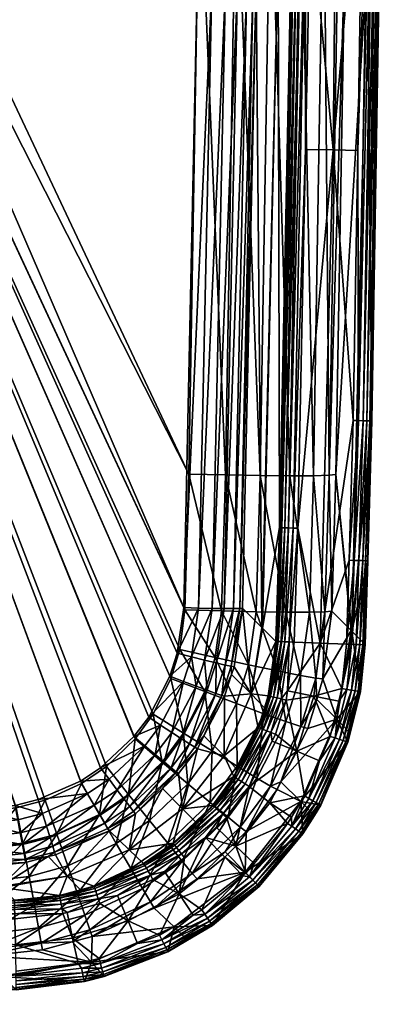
# Model space of a CAD drawing. Extents: x -0.111 to 0.111, y -0.13 to 0.
# Tile 246 of 256: x 0.099 to 0.111, y -0.094 to -0.061. Entities that reach past the tile are written whole.
import ezdxf

# ---------------------------------------------------------------- set-up
doc = ezdxf.new("R2010")
doc.units = 0
doc.layers.add('mesh', color=7, linetype='CONTINUOUS')

msp = doc.modelspace()

# ---------------------------------------------------------------- meshes
at = {"layer": 'mesh'}
mesh = msp.add_polyface(dxfattribs=at)
corners = [(0.104961, -0.059935, -0.313088), (0.081179, -0.02038, -0.314169), (0.104974, -0.039093, -0.313549), (0.079925, -0.021638, -0.314156), (0.079197, -0.022155, -0.314153), (0.104513, -0.080778, -0.312584), (0.077597, -0.022927, -0.314152), (0.079884, -0.021655, -0.317157), (0.105036, -0.055483, -0.316191), (0.104955, -0.034666, -0.316642), (0.079168, -0.022161, -0.317153), (0.077573, -0.022925, -0.317153), (0.104683, -0.076297, -0.315697), (0.108182, -0.039741, -0.281348), (0.108159, -0.039741, -0.281523), (0.108081, -0.035485, -0.281523), (0.108185, -0.044442, -0.281523), (0.108207, -0.044442, -0.281348), (0.108242, -0.03974, -0.281182), (0.108268, -0.044442, -0.281182), (0.108338, -0.03974, -0.281033), (0.108364, -0.044442, -0.281033), (0.108464, -0.039739, -0.280909), (0.108083, -0.018864, -0.280909), (0.107957, -0.018868, -0.281033), (0.107862, -0.018871, -0.281182), (0.107801, -0.018872, -0.281348), (0.106875, -0.0355, -0.311744), (0.107667, -0.03549, -0.296856), (0.106947, -0.039034, -0.311673), (0.106524, -0.018157, -0.312092), (0.108142, -0.057228, -0.281523), (0.107674, -0.058904, -0.296856), (0.106854, -0.039045, -0.312162), (0.106432, -0.018169, -0.312581), (0.106644, -0.039057, -0.312614), (0.106222, -0.018184, -0.313032), (0.106329, -0.039068, -0.312999), (0.105907, -0.018201, -0.313417), (0.105928, -0.039078, -0.313295), (0.105506, -0.018219, -0.313713), (0.105467, -0.039087, -0.313482), (0.105045, -0.018237, -0.3139), (0.105915, -0.05994, -0.312833), (0.106316, -0.059937, -0.312537), (0.106631, -0.059932, -0.312152), (0.106842, -0.059924, -0.3117), (0.106934, -0.058895, -0.311234), (0.107341, -0.034619, -0.316005), (0.108424, -0.055474, -0.314813), (0.108342, -0.034589, -0.315266), (0.106188, -0.034645, -0.316473), (0.107422, -0.055484, -0.315553), (0.106269, -0.055487, -0.316022), (0.106825, -0.013751, -0.316414), (0.105673, -0.013801, -0.316882), (0.10444, -0.013847, -0.31705)]
mesh.append_faces([[corners[k] for k in face] for face in [(0, 1, 2, 2), (0, 3, 1, 1), (0, 4, 3, 3), (5, 6, 4, 4), (7, 8, 9, 9), (10, 8, 7, 7), (11, 12, 10, 10), (13, 14, 15, 15), (13, 16, 14, 14), (13, 17, 16, 16), (18, 17, 13, 13), (18, 19, 17, 17), (20, 19, 18, 18), (20, 21, 19, 19), (22, 21, 20, 20), (20, 23, 22, 22), (18, 24, 20, 20), (13, 25, 18, 18), (15, 26, 13, 13), (27, 28, 29, 29), (30, 28, 27, 27), (31, 28, 16, 16), (31, 32, 28, 28), (14, 28, 15, 15), (14, 16, 28, 28), (27, 29, 33, 33), (33, 34, 27, 27), (35, 36, 33, 33), (37, 38, 35, 35), (39, 40, 37, 37), (41, 42, 39, 39), (0, 2, 41, 41), (39, 43, 41, 41), (37, 44, 39, 39), (35, 45, 37, 37), (33, 46, 35, 35), (29, 47, 33, 33), (48, 49, 50, 50), (51, 52, 48, 48), (9, 53, 51, 51), (54, 48, 50, 50), (55, 51, 48, 48), (56, 9, 51, 51)]])
mesh = msp.add_polyface(dxfattribs=at)
corners = [(0.077597, -0.022927, -0.314152), (0.104046, -0.083081, -0.31253), (0.103334, -0.084449, -0.312503), (0.102841, -0.085099, -0.312492), (0.104513, -0.080778, -0.312584), (0.079197, -0.022155, -0.314153), (0.104961, -0.059935, -0.313088), (0.104294, -0.082309, -0.312547), (0.098851, -0.087414, -0.312476), (0.097701, -0.087537, -0.312485), (0.09963, -0.087219, -0.312472), (0.101041, -0.086598, -0.312473), (0.101716, -0.086152, -0.312477), (0.056703, -0.088291, -0.312817), (0.074975, -0.023373, -0.314165), (0.097733, -0.087616, -0.315484), (0.068599, -0.023356, -0.317217), (0.056738, -0.08837, -0.315816), (0.098884, -0.087493, -0.315475), (0.07673, -0.023165, -0.317155), (0.09986, -0.087233, -0.315471), (0.077573, -0.022925, -0.317153), (0.101075, -0.086676, -0.315472), (0.10408, -0.083158, -0.315529), (0.104377, -0.082186, -0.315551), (0.103481, -0.084354, -0.315505), (0.102876, -0.085177, -0.315491), (0.101914, -0.086104, -0.315477), (0.079168, -0.022161, -0.317153), (0.104683, -0.076297, -0.315697), (0.105036, -0.055483, -0.316191), (0.104548, -0.080855, -0.315583), (0.099154, -0.089025, -0.311539), (0.099098, -0.088721, -0.311919), (0.100025, -0.088484, -0.311919), (0.097726, -0.088874, -0.311924), (0.09772, -0.08848, -0.31222), (0.099909, -0.08811, -0.312211), (0.099026, -0.088335, -0.312213), (0.097711, -0.088025, -0.312411), (0.099774, -0.08768, -0.312399), (0.098942, -0.087891, -0.312402), (0.101283, -0.087014, -0.3124), (0.056709, -0.088779, -0.312743), (0.09776, -0.088835, -0.315299), (0.099111, -0.088684, -0.31529), (0.100255, -0.088373, -0.315287)]
mesh.append_faces([[corners[k] for k in face] for face in [(0, 1, 2, 2), (3, 0, 2, 2), (4, 5, 6, 6), (7, 0, 4, 4), (7, 1, 0, 0), (0, 8, 9, 9), (0, 10, 8, 8), (0, 11, 10, 10), (0, 12, 11, 11), (3, 12, 0, 0), (13, 14, 9, 9), (15, 16, 17, 17), (18, 19, 15, 15), (20, 21, 18, 18), (20, 22, 21, 21), (21, 23, 24, 24), (21, 25, 23, 23), (21, 26, 25, 25), (21, 27, 26, 26), (22, 27, 21, 21), (28, 29, 30, 30), (21, 31, 29, 29), (24, 31, 21, 21), (32, 33, 34, 34), (35, 36, 33, 33), (33, 37, 34, 34), (33, 38, 37, 37), (36, 38, 33, 33), (36, 39, 38, 38), (38, 40, 37, 37), (38, 41, 40, 40), (39, 41, 38, 38), (39, 9, 41, 41), (8, 41, 9, 9), (8, 40, 41, 41), (10, 40, 8, 8), (10, 42, 40, 40), (39, 13, 9, 9), (36, 43, 39, 39), (18, 44, 45, 45), (18, 15, 44, 44), (20, 45, 46, 46), (20, 18, 45, 45), (22, 20, 46, 46)]])
mesh = msp.add_polyface(dxfattribs=at)
corners = [(0.107742, -0.078096, -0.281348), (0.10772, -0.078095, -0.281523), (0.108108, -0.058909, -0.281523), (0.108597, -0.057232, -0.280816), (0.108764, -0.057234, -0.280758), (0.108599, -0.065409, -0.280758), (0.108165, -0.057228, -0.281348), (0.108142, -0.057228, -0.281523), (0.108225, -0.057229, -0.281182), (0.108321, -0.05723, -0.281033), (0.107803, -0.078098, -0.281182), (0.108447, -0.057231, -0.280909), (0.107899, -0.078101, -0.281033), (0.108025, -0.078104, -0.280909), (0.108175, -0.078109, -0.280816), (0.106934, -0.059913, -0.311211), (0.106934, -0.058895, -0.311234), (0.107674, -0.058904, -0.296856), (0.107132, -0.081445, -0.297548), (0.110672, -0.058938, -0.296962), (0.111082, -0.058943, -0.281548), (0.111171, -0.053599, -0.281548), (0.109908, -0.058929, -0.311414), (0.109614, -0.076315, -0.311001), (0.109968, -0.055409, -0.311498), (0.110824, -0.074515, -0.281548), (0.106842, -0.059924, -0.3117), (0.106393, -0.080803, -0.311195), (0.106183, -0.080808, -0.311646), (0.106631, -0.059932, -0.312152), (0.105868, -0.080807, -0.312032), (0.106316, -0.059937, -0.312537), (0.105467, -0.080802, -0.312328), (0.105915, -0.05994, -0.312833), (0.105006, -0.080792, -0.312516), (0.105454, -0.059939, -0.313021), (0.104513, -0.080778, -0.312584), (0.104961, -0.059935, -0.313088), (0.109383, -0.076339, -0.312224), (0.109737, -0.055435, -0.312721), (0.109212, -0.055457, -0.31385), (0.108424, -0.055474, -0.314813), (0.108858, -0.076353, -0.313353), (0.107422, -0.055484, -0.315553), (0.108071, -0.076355, -0.314317), (0.106269, -0.055487, -0.316022), (0.107069, -0.076346, -0.315057), (0.105036, -0.055483, -0.316191), (0.105916, -0.076326, -0.315527), (0.109525, -0.065427, -0.280658), (0.109685, -0.048879, -0.280658), (0.110543, -0.053595, -0.280752), (0.110347, -0.065444, -0.280752), (0.111153, -0.053599, -0.281366), (0.110807, -0.074515, -0.281366), (0.110749, -0.074513, -0.281193), (0.111095, -0.053598, -0.281193), (0.110653, -0.074511, -0.281038), (0.110999, -0.053598, -0.281038), (0.110524, -0.074507, -0.280908), (0.11087, -0.053597, -0.280908), (0.11037, -0.074503, -0.280811), (0.110716, -0.053596, -0.280811)]
mesh.append_faces([[corners[k] for k in face] for face in [(0, 1, 2, 2), (3, 4, 5, 5), (6, 2, 7, 7), (6, 0, 2, 2), (8, 0, 6, 6), (9, 10, 8, 8), (11, 12, 9, 9), (3, 13, 11, 11), (5, 14, 3, 3), (15, 16, 17, 17), (2, 17, 7, 7), (2, 1, 17, 17), (18, 15, 17, 17), (19, 20, 21, 21), (19, 22, 23, 23), (19, 24, 22, 22), (19, 25, 20, 20), (16, 15, 26, 26), (27, 26, 15, 15), (28, 29, 26, 26), (30, 31, 29, 29), (32, 33, 31, 31), (34, 35, 33, 33), (36, 37, 35, 35), (38, 23, 22, 22), (39, 22, 24, 24), (39, 38, 22, 22), (40, 38, 39, 39), (41, 42, 40, 40), (43, 44, 41, 41), (45, 46, 43, 43), (47, 48, 45, 45), (49, 5, 4, 4), (50, 49, 4, 4), (50, 51, 49, 49), (51, 52, 49, 49), (53, 21, 20, 20), (54, 53, 20, 20), (55, 56, 53, 53), (57, 58, 56, 56), (59, 60, 58, 58), (61, 62, 60, 60), (52, 62, 61, 61), (52, 51, 62, 62)]])
mesh = msp.add_polyface(dxfattribs=at)
corners = [(0.108225, -0.057229, -0.281182), (0.107803, -0.078098, -0.281182), (0.107742, -0.078096, -0.281348), (0.108321, -0.05723, -0.281033), (0.107899, -0.078101, -0.281033), (0.108447, -0.057231, -0.280909), (0.108025, -0.078104, -0.280909), (0.108597, -0.057232, -0.280816), (0.108175, -0.078109, -0.280816), (0.108599, -0.065409, -0.280758), (0.108342, -0.078114, -0.280758), (0.107152, -0.081465, -0.296856), (0.107674, -0.058904, -0.296856), (0.10772, -0.078095, -0.281523), (0.107132, -0.081445, -0.297548), (0.106485, -0.080793, -0.310705), (0.106934, -0.059913, -0.311211), (0.110672, -0.058938, -0.296962), (0.110149, -0.081567, -0.296962), (0.110824, -0.074515, -0.281548), (0.109614, -0.076315, -0.311001), (0.106393, -0.080803, -0.311195), (0.106183, -0.080808, -0.311646), (0.106842, -0.059924, -0.3117), (0.105868, -0.080807, -0.312032), (0.106631, -0.059932, -0.312152), (0.105467, -0.080802, -0.312328), (0.106316, -0.059937, -0.312537), (0.105006, -0.080792, -0.312516), (0.105915, -0.05994, -0.312833), (0.104513, -0.080778, -0.312584), (0.105454, -0.059939, -0.313021), (0.109383, -0.076339, -0.312224), (0.109478, -0.080894, -0.310886), (0.108858, -0.076353, -0.313353), (0.109248, -0.080917, -0.31211), (0.108071, -0.076355, -0.314317), (0.108723, -0.080929, -0.313239), (0.107069, -0.076346, -0.315057), (0.107935, -0.080928, -0.314203), (0.105916, -0.076326, -0.315527), (0.106934, -0.080915, -0.314943), (0.104683, -0.076297, -0.315697), (0.105781, -0.08089, -0.315413), (0.109212, -0.055457, -0.31385), (0.108424, -0.055474, -0.314813), (0.107422, -0.055484, -0.315553), (0.106269, -0.055487, -0.316022), (0.105036, -0.055483, -0.316191), (0.109525, -0.065427, -0.280658), (0.110347, -0.065444, -0.280752), (0.110197, -0.074499, -0.280752), (0.11037, -0.074503, -0.280811), (0.110059, -0.079188, -0.280752), (0.110232, -0.079193, -0.280811), (0.110524, -0.074507, -0.280908), (0.110653, -0.074511, -0.281038), (0.110386, -0.079198, -0.280908), (0.110749, -0.074513, -0.281193), (0.110515, -0.079202, -0.281038), (0.110807, -0.074515, -0.281366), (0.110611, -0.079205, -0.281193), (0.110669, -0.079207, -0.281366), (0.111082, -0.058943, -0.281548), (0.111153, -0.053599, -0.281366), (0.111095, -0.053598, -0.281193), (0.110999, -0.053598, -0.281038), (0.11087, -0.053597, -0.280908), (0.109091, -0.081973, -0.280658)]
mesh.append_faces([[corners[k] for k in face] for face in [(0, 1, 2, 2), (3, 4, 1, 1), (5, 6, 4, 4), (7, 8, 6, 6), (9, 10, 8, 8), (11, 12, 13, 13), (14, 12, 11, 11), (15, 16, 14, 14), (17, 18, 19, 19), (20, 18, 17, 17), (21, 16, 15, 15), (22, 23, 21, 21), (24, 25, 22, 22), (26, 27, 24, 24), (28, 29, 26, 26), (30, 31, 28, 28), (32, 33, 20, 20), (34, 35, 32, 32), (36, 37, 34, 34), (38, 39, 36, 36), (40, 41, 38, 38), (42, 43, 40, 40), (44, 34, 32, 32), (45, 36, 34, 34), (46, 38, 36, 36), (47, 40, 38, 38), (48, 42, 40, 40), (49, 10, 9, 9), (49, 50, 51, 51), (52, 51, 50, 50), (52, 53, 51, 51), (52, 54, 53, 53), (55, 54, 52, 52), (56, 57, 55, 55), (58, 59, 56, 56), (60, 61, 58, 58), (19, 62, 60, 60), (60, 63, 19, 19), (58, 64, 60, 60), (56, 65, 58, 58), (55, 66, 56, 56), (52, 67, 55, 55), (68, 10, 49, 49), (49, 51, 68, 68)]])
mesh = msp.add_polyface(dxfattribs=at)
corners = [(0.110824, -0.074515, -0.281548), (0.110149, -0.081567, -0.296962), (0.110686, -0.079208, -0.281548), (0.109614, -0.076315, -0.311001), (0.110128, -0.081547, -0.29767), (0.109478, -0.080894, -0.310886), (0.104766, -0.08243, -0.312478), (0.105006, -0.080792, -0.312516), (0.105467, -0.080802, -0.312328), (0.106106, -0.082746, -0.311173), (0.106393, -0.080803, -0.311195), (0.106485, -0.080793, -0.310705), (0.1059, -0.082703, -0.311619), (0.106183, -0.080808, -0.311646), (0.105595, -0.082633, -0.311999), (0.105868, -0.080807, -0.312032), (0.105209, -0.08254, -0.312292), (0.109383, -0.076339, -0.312224), (0.109248, -0.080917, -0.31211), (0.108858, -0.076353, -0.313353), (0.108723, -0.080929, -0.313239), (0.108071, -0.076355, -0.314317), (0.107935, -0.080928, -0.314203), (0.107069, -0.076346, -0.315057), (0.106934, -0.080915, -0.314943), (0.105916, -0.076326, -0.315527), (0.105781, -0.08089, -0.315413), (0.104683, -0.076297, -0.315697), (0.104548, -0.080855, -0.315583), (0.105569, -0.082452, -0.315378), (0.110524, -0.074507, -0.280908), (0.110386, -0.079198, -0.280908), (0.110232, -0.079193, -0.280811), (0.110653, -0.074511, -0.281038), (0.110515, -0.079202, -0.281038), (0.110749, -0.074513, -0.281193), (0.110611, -0.079205, -0.281193), (0.110807, -0.074515, -0.281366), (0.110669, -0.079207, -0.281366), (0.107742, -0.078096, -0.281348), (0.107595, -0.08191, -0.281523), (0.10772, -0.078095, -0.281523), (0.107618, -0.081911, -0.281348), (0.107803, -0.078098, -0.281182), (0.107679, -0.081913, -0.281182), (0.107899, -0.078101, -0.281033), (0.107774, -0.081917, -0.281033), (0.108025, -0.078104, -0.280909), (0.1079, -0.081921, -0.280909), (0.108175, -0.078109, -0.280816), (0.10805, -0.081926, -0.280816), (0.108342, -0.078114, -0.280758), (0.108217, -0.081932, -0.280758), (0.107152, -0.081465, -0.296856), (0.110594, -0.082014, -0.281548), (0.109091, -0.081973, -0.280658), (0.110059, -0.079188, -0.280752), (0.109966, -0.082003, -0.280752), (0.110197, -0.074499, -0.280752), (0.110139, -0.082009, -0.280811), (0.110293, -0.082014, -0.280908), (0.110422, -0.082019, -0.281038), (0.110517, -0.082022, -0.281193), (0.110576, -0.082025, -0.281366)]
mesh.append_faces([[corners[k] for k in face] for face in [(0, 1, 2, 2), (3, 4, 1, 1), (5, 4, 3, 3), (6, 7, 8, 8), (9, 10, 11, 11), (12, 13, 10, 10), (14, 15, 13, 13), (16, 8, 15, 15), (17, 18, 5, 5), (19, 20, 18, 18), (21, 22, 20, 20), (23, 24, 22, 22), (25, 26, 24, 24), (27, 28, 26, 26), (28, 29, 26, 26), (30, 31, 32, 32), (33, 34, 31, 31), (35, 36, 34, 34), (37, 38, 36, 36), (0, 2, 38, 38), (39, 40, 41, 41), (39, 42, 40, 40), (43, 42, 39, 39), (43, 44, 42, 42), (45, 44, 43, 43), (45, 46, 44, 44), (47, 46, 45, 45), (47, 48, 46, 46), (49, 48, 47, 47), (49, 50, 48, 48), (51, 50, 49, 49), (51, 52, 50, 50), (53, 41, 40, 40), (1, 54, 2, 2), (52, 51, 55, 55), (55, 56, 57, 57), (55, 58, 56, 56), (32, 57, 56, 56), (31, 59, 32, 32), (34, 60, 31, 31), (36, 61, 34, 34), (38, 62, 36, 36), (2, 63, 38, 38)]])
mesh = msp.add_polyface(dxfattribs=at)
corners = [(0.110149, -0.081567, -0.296962), (0.109644, -0.08452, -0.297771), (0.110434, -0.083596, -0.281549), (0.110128, -0.081547, -0.29767), (0.109478, -0.080894, -0.310886), (0.109181, -0.08317, -0.310901), (0.108944, -0.083144, -0.312112), (0.108969, -0.083861, -0.310904), (0.109248, -0.080917, -0.31211), (0.108723, -0.080929, -0.313239), (0.108425, -0.083052, -0.313227), (0.107935, -0.080928, -0.314203), (0.107656, -0.082899, -0.314179), (0.106934, -0.080915, -0.314943), (0.10805, -0.081926, -0.280816), (0.108217, -0.081932, -0.280758), (0.107989, -0.083565, -0.280761), (0.107618, -0.081911, -0.281348), (0.107344, -0.083735, -0.281523), (0.107595, -0.08191, -0.281523), (0.107679, -0.081913, -0.281182), (0.107366, -0.08374, -0.281349), (0.107774, -0.081917, -0.281033), (0.107425, -0.083755, -0.281184), (0.107517, -0.083777, -0.281036), (0.1079, -0.081921, -0.280909), (0.107639, -0.083807, -0.280913), (0.107783, -0.083842, -0.28082), (0.110594, -0.082014, -0.281548), (0.109091, -0.081973, -0.280658), (0.108876, -0.083745, -0.280658), (0.109815, -0.083491, -0.280751), (0.109966, -0.082003, -0.280752), (0.110417, -0.083593, -0.281367), (0.110576, -0.082025, -0.281366), (0.110359, -0.083583, -0.281193), (0.110517, -0.082022, -0.281193), (0.110265, -0.083567, -0.281038), (0.110422, -0.082019, -0.281038), (0.110138, -0.083546, -0.280908), (0.110293, -0.082014, -0.280908), (0.109985, -0.08352, -0.280811), (0.110139, -0.082009, -0.280811), (0.110232, -0.079193, -0.280811), (0.110386, -0.079198, -0.280908), (0.110515, -0.079202, -0.281038), (0.110611, -0.079205, -0.281193), (0.110669, -0.079207, -0.281366), (0.110686, -0.079208, -0.281548)]
mesh.append_faces([[corners[k] for k in face] for face in [(0, 1, 2, 2), (3, 1, 0, 0), (4, 5, 3, 3), (6, 7, 5, 5), (8, 5, 4, 4), (8, 6, 5, 5), (9, 6, 8, 8), (9, 10, 6, 6), (11, 10, 9, 9), (11, 12, 10, 10), (13, 12, 11, 11), (14, 15, 16, 16), (17, 18, 19, 19), (20, 21, 17, 17), (22, 23, 20, 20), (22, 24, 23, 23), (25, 24, 22, 22), (25, 26, 24, 24), (14, 26, 25, 25), (14, 27, 26, 26), (16, 27, 14, 14), (0, 2, 28, 28), (29, 16, 15, 15), (29, 30, 16, 16), (29, 31, 30, 30), (32, 31, 29, 29), (33, 28, 2, 2), (33, 34, 28, 28), (35, 34, 33, 33), (35, 36, 34, 34), (37, 36, 35, 35), (37, 38, 36, 36), (39, 38, 37, 37), (39, 40, 38, 38), (41, 40, 39, 39), (41, 42, 40, 40), (31, 42, 41, 41), (31, 32, 42, 42), (43, 42, 32, 32), (44, 40, 42, 42), (45, 38, 40, 40), (46, 36, 38, 38), (47, 34, 36, 36), (48, 28, 34, 34)]])
mesh = msp.add_polyface(dxfattribs=at)
corners = [(0.105861, -0.085744, -0.297671), (0.105188, -0.085081, -0.310669), (0.105882, -0.083751, -0.310682), (0.104966, -0.085509, -0.310665), (0.10488, -0.08546, -0.311143), (0.105788, -0.083725, -0.311162), (0.105588, -0.083657, -0.311605), (0.104701, -0.085349, -0.311582), (0.105595, -0.082633, -0.311999), (0.1059, -0.082703, -0.311619), (0.105294, -0.083551, -0.311984), (0.10444, -0.08518, -0.311957), (0.10409, -0.086151, -0.311571), (0.103851, -0.085953, -0.311946), (0.105209, -0.08254, -0.312292), (0.105868, -0.080807, -0.312032), (0.104924, -0.083415, -0.312274), (0.104111, -0.084965, -0.312246), (0.103551, -0.085701, -0.312235), (0.104766, -0.08243, -0.312478), (0.105467, -0.080802, -0.312328), (0.104499, -0.083254, -0.31246), (0.103735, -0.084717, -0.312432), (0.103208, -0.085411, -0.31242), (0.102841, -0.085099, -0.312492), (0.103334, -0.084449, -0.312503), (0.104046, -0.083081, -0.31253), (0.104294, -0.082309, -0.312547), (0.105006, -0.080792, -0.312516), (0.104513, -0.080778, -0.312584), (0.103481, -0.084354, -0.315505), (0.103791, -0.085957, -0.315312), (0.104504, -0.084993, -0.315328), (0.102876, -0.085177, -0.315491), (0.105214, -0.083592, -0.315354), (0.105463, -0.085587, -0.314864), (0.10408, -0.083158, -0.315529), (0.104377, -0.082186, -0.315551), (0.105569, -0.082452, -0.315378), (0.104548, -0.080855, -0.315583)]
mesh.append_faces([[corners[k] for k in face] for face in [(0, 1, 2, 2), (0, 3, 1, 1), (4, 1, 3, 3), (5, 1, 4, 4), (5, 2, 1, 1), (4, 6, 5, 5), (4, 7, 6, 6), (6, 8, 9, 9), (6, 10, 8, 8), (7, 10, 6, 6), (7, 11, 10, 10), (12, 11, 7, 7), (12, 13, 11, 11), (8, 14, 15, 15), (10, 14, 8, 8), (10, 16, 14, 14), (11, 16, 10, 10), (11, 17, 16, 16), (13, 17, 11, 11), (13, 18, 17, 17), (14, 19, 20, 20), (16, 19, 14, 14), (16, 21, 19, 19), (17, 21, 16, 16), (17, 22, 21, 21), (18, 22, 17, 17), (18, 23, 22, 22), (24, 22, 23, 23), (25, 22, 24, 24), (25, 21, 22, 22), (26, 21, 25, 25), (26, 19, 21, 21), (27, 19, 26, 26), (27, 28, 19, 19), (29, 28, 27, 27), (30, 31, 32, 32), (30, 33, 31, 31), (34, 32, 35, 35), (36, 32, 34, 34), (36, 30, 32, 32), (37, 34, 38, 38), (37, 36, 34, 34), (39, 37, 38, 38)]])
mesh = msp.add_polyface(dxfattribs=at)
corners = [(0.107032, -0.084815, -0.281346), (0.10701, -0.084807, -0.28152), (0.107218, -0.084138, -0.281522), (0.106206, -0.086456, -0.281345), (0.106306, -0.086205, -0.281519), (0.107366, -0.08374, -0.281349), (0.107344, -0.083735, -0.281523), (0.107425, -0.083755, -0.281184), (0.107089, -0.084837, -0.281181), (0.107517, -0.083777, -0.281036), (0.107178, -0.08487, -0.281033), (0.107639, -0.083807, -0.280913), (0.107295, -0.084915, -0.28091), (0.107783, -0.083842, -0.28082), (0.107435, -0.084968, -0.280817), (0.106769, -0.083675, -0.297624), (0.107132, -0.081445, -0.297548), (0.107152, -0.081465, -0.296856), (0.105882, -0.083751, -0.310682), (0.106116, -0.083024, -0.310688), (0.106485, -0.080793, -0.310705), (0.106201, -0.08276, -0.31069), (0.105861, -0.085744, -0.297671), (0.105788, -0.083725, -0.311162), (0.106106, -0.082746, -0.311173), (0.1059, -0.082703, -0.311619), (0.106393, -0.080803, -0.311195), (0.105588, -0.083657, -0.311605), (0.105595, -0.082633, -0.311999), (0.106183, -0.080808, -0.311646), (0.106276, -0.083993, -0.314889), (0.106301, -0.086099, -0.314141), (0.107202, -0.084335, -0.314162), (0.105463, -0.085587, -0.314864), (0.105214, -0.083592, -0.315354), (0.106685, -0.082695, -0.314911), (0.107656, -0.082899, -0.314179), (0.105569, -0.082452, -0.315378), (0.106934, -0.080915, -0.314943), (0.105781, -0.08089, -0.315413), (0.107618, -0.081911, -0.281348), (0.107679, -0.081913, -0.281182), (0.107595, -0.08191, -0.281523)]
mesh.append_faces([[corners[k] for k in face] for face in [(0, 1, 2, 2), (3, 1, 0, 0), (3, 4, 1, 1), (5, 2, 6, 6), (5, 0, 2, 2), (7, 0, 5, 5), (7, 8, 0, 0), (9, 8, 7, 7), (9, 10, 8, 8), (11, 10, 9, 9), (11, 12, 10, 10), (13, 14, 12, 12), (15, 16, 17, 17), (18, 19, 15, 15), (15, 20, 16, 16), (15, 21, 20, 20), (19, 21, 15, 15), (6, 2, 15, 15), (15, 22, 18, 18), (15, 1, 22, 22), (2, 1, 15, 15), (1, 4, 22, 22), (23, 19, 18, 18), (24, 19, 23, 23), (24, 21, 19, 19), (20, 21, 24, 24), (24, 25, 26, 26), (23, 25, 24, 24), (23, 27, 25, 25), (25, 28, 29, 29), (30, 31, 32, 32), (30, 33, 31, 31), (34, 33, 30, 30), (35, 32, 36, 36), (35, 30, 32, 32), (37, 30, 35, 35), (37, 34, 30, 30), (38, 35, 36, 36), (39, 35, 38, 38), (39, 37, 35, 35), (40, 5, 6, 6), (41, 7, 5, 5), (42, 15, 17, 17), (6, 15, 42, 42)]])
mesh = msp.add_polyface(dxfattribs=at)
corners = [(0.10759, -0.085027, -0.280759), (0.107477, -0.085252, -0.280759), (0.107435, -0.084968, -0.280817), (0.107783, -0.083842, -0.28082), (0.107295, -0.084915, -0.28091), (0.107639, -0.083807, -0.280913), (0.107944, -0.083881, -0.280761), (0.107989, -0.083565, -0.280761), (0.109181, -0.08317, -0.310901), (0.108969, -0.083861, -0.310904), (0.109644, -0.08452, -0.297771), (0.110128, -0.081547, -0.29767), (0.10867, -0.084833, -0.310907), (0.110093, -0.084987, -0.28155), (0.110434, -0.083596, -0.281549), (0.110019, -0.08529, -0.28155), (0.108434, -0.08728, -0.297834), (0.108436, -0.084769, -0.31211), (0.107771, -0.086621, -0.310908), (0.107937, -0.084599, -0.313217), (0.107423, -0.086766, -0.312102), (0.107202, -0.084335, -0.314162), (0.106967, -0.0865, -0.313202), (0.108944, -0.083144, -0.312112), (0.108425, -0.083052, -0.313227), (0.107656, -0.082899, -0.314179), (0.108301, -0.085598, -0.280658), (0.108876, -0.083745, -0.280658), (0.109815, -0.083491, -0.280751), (0.109711, -0.083916, -0.280751), (0.109422, -0.085097, -0.280751), (0.109067, -0.085917, -0.280751), (0.110417, -0.083593, -0.281367), (0.109587, -0.085151, -0.28081), (0.110003, -0.085285, -0.281368), (0.109948, -0.085267, -0.281194), (0.110359, -0.083583, -0.281193), (0.109857, -0.085238, -0.281038), (0.110265, -0.083567, -0.281038), (0.109734, -0.085198, -0.280908), (0.110138, -0.083546, -0.280908), (0.109985, -0.08352, -0.280811)]
mesh.append_faces([[corners[k] for k in face] for face in [(0, 1, 2, 2), (3, 4, 5, 5), (6, 2, 3, 3), (6, 0, 2, 2), (7, 6, 3, 3), (8, 9, 10, 10), (11, 8, 10, 10), (9, 12, 10, 10), (10, 13, 14, 14), (10, 15, 13, 13), (16, 15, 10, 10), (17, 12, 9, 9), (17, 18, 12, 12), (19, 20, 17, 17), (21, 22, 19, 19), (23, 17, 9, 9), (24, 17, 23, 23), (24, 19, 17, 17), (25, 19, 24, 24), (25, 21, 19, 19), (26, 0, 6, 6), (6, 7, 27, 27), (28, 29, 27, 27), (27, 26, 6, 6), (27, 30, 26, 26), (29, 30, 27, 27), (30, 31, 26, 26), (26, 1, 0, 0), (32, 14, 13, 13), (33, 30, 29, 29), (34, 13, 15, 15), (34, 32, 13, 13), (35, 32, 34, 34), (35, 36, 32, 32), (37, 36, 35, 35), (37, 38, 36, 36), (39, 38, 37, 37), (39, 40, 38, 38), (33, 40, 39, 39), (33, 41, 40, 40), (29, 41, 33, 33), (29, 28, 41, 41), (33, 31, 30, 30)]])
mesh = msp.add_polyface(dxfattribs=at)
corners = [(0.107435, -0.084968, -0.280817), (0.107477, -0.085252, -0.280759), (0.106709, -0.086777, -0.280759), (0.107295, -0.084915, -0.28091), (0.106444, -0.086608, -0.28091), (0.109644, -0.08452, -0.297771), (0.107771, -0.086621, -0.310908), (0.108434, -0.08728, -0.297834), (0.10867, -0.084833, -0.310907), (0.107641, -0.08688, -0.310908), (0.106603, -0.088289, -0.310902), (0.108892, -0.087748, -0.281552), (0.108509, -0.088369, -0.281552), (0.109107, -0.087399, -0.281551), (0.110019, -0.08529, -0.28155), (0.107423, -0.086766, -0.312102), (0.106967, -0.0865, -0.313202), (0.106406, -0.08814, -0.312093), (0.108436, -0.084769, -0.31211), (0.107937, -0.084599, -0.313217), (0.107202, -0.084335, -0.314162), (0.106301, -0.086099, -0.314141), (0.107394, -0.087325, -0.280658), (0.108121, -0.087803, -0.280751), (0.10799, -0.088015, -0.280751), (0.108557, -0.087095, -0.280751), (0.108301, -0.085598, -0.280658), (0.109067, -0.085917, -0.280751), (0.106258, -0.088774, -0.280658), (0.109587, -0.085151, -0.28081), (0.108709, -0.087179, -0.28081), (0.109734, -0.085198, -0.280908), (0.108845, -0.087254, -0.280908), (0.109857, -0.085238, -0.281038), (0.108957, -0.087316, -0.281038), (0.109948, -0.085267, -0.281194), (0.109041, -0.087363, -0.281195), (0.110003, -0.085285, -0.281368), (0.109092, -0.087391, -0.281369), (0.108134, -0.088113, -0.28081), (0.108262, -0.0882, -0.280908), (0.108369, -0.088273, -0.281038), (0.108448, -0.088327, -0.281195), (0.108496, -0.08836, -0.281369)]
mesh.append_faces([[corners[k] for k in face] for face in [(0, 1, 2, 2), (3, 0, 4, 4), (5, 6, 7, 7), (5, 8, 6, 6), (7, 9, 10, 10), (6, 9, 7, 7), (11, 7, 12, 12), (7, 13, 14, 14), (11, 13, 7, 7), (15, 9, 6, 6), (15, 10, 9, 9), (16, 17, 15, 15), (18, 15, 6, 6), (19, 16, 15, 15), (20, 21, 16, 16), (22, 23, 24, 24), (22, 25, 23, 23), (26, 25, 22, 22), (26, 27, 25, 25), (26, 2, 1, 1), (22, 2, 26, 26), (24, 28, 22, 22), (29, 30, 27, 27), (31, 30, 29, 29), (31, 32, 30, 30), (33, 32, 31, 31), (33, 34, 32, 32), (35, 34, 33, 33), (35, 36, 34, 34), (37, 36, 35, 35), (37, 38, 36, 36), (14, 38, 37, 37), (39, 23, 25, 25), (38, 13, 11, 11), (14, 13, 38, 38), (39, 24, 23, 23), (30, 25, 27, 27), (30, 39, 25, 25), (32, 39, 30, 30), (32, 40, 39, 39), (34, 40, 32, 32), (36, 41, 34, 34), (38, 42, 36, 36), (12, 43, 38, 38)]])
mesh = msp.add_polyface(dxfattribs=at)
corners = [(0.105821, -0.087703, -0.280818), (0.106709, -0.086777, -0.280759), (0.105947, -0.08781, -0.28076), (0.10657, -0.086688, -0.280817), (0.105474, -0.08741, -0.281519), (0.105492, -0.087425, -0.281345), (0.1049, -0.087963, -0.281519), (0.106206, -0.086456, -0.281345), (0.106186, -0.086444, -0.281519), (0.107435, -0.084968, -0.280817), (0.105707, -0.087607, -0.28091), (0.106444, -0.086608, -0.28091), (0.105611, -0.087526, -0.281033), (0.106338, -0.08654, -0.281033), (0.107295, -0.084915, -0.28091), (0.107178, -0.08487, -0.281033), (0.105539, -0.087464, -0.281181), (0.106257, -0.086489, -0.28118), (0.107089, -0.084837, -0.281181), (0.107032, -0.084815, -0.281346), (0.106306, -0.086205, -0.281519), (0.104467, -0.087524, -0.297687), (0.104966, -0.085509, -0.310665), (0.105861, -0.085744, -0.297671), (0.104332, -0.086344, -0.310656), (0.104155, -0.088681, -0.281519), (0.104253, -0.086284, -0.311133), (0.10488, -0.08546, -0.311143), (0.104701, -0.085349, -0.311582), (0.10409, -0.086151, -0.311571), (0.10465, -0.086683, -0.314848), (0.103975, -0.088683, -0.314109), (0.105399, -0.087313, -0.314126), (0.107423, -0.086766, -0.312102), (0.106406, -0.08814, -0.312093), (0.106603, -0.088289, -0.310902), (0.106967, -0.0865, -0.313202), (0.105997, -0.087808, -0.313189), (0.106301, -0.086099, -0.314141), (0.105463, -0.085587, -0.314864), (0.104504, -0.084993, -0.315328), (0.103791, -0.085957, -0.315312), (0.106258, -0.088774, -0.280658), (0.107394, -0.087325, -0.280658)]
mesh.append_faces([[corners[k] for k in face] for face in [(0, 1, 2, 2), (3, 1, 0, 0), (4, 5, 6, 6), (4, 7, 5, 5), (8, 7, 4, 4), (9, 1, 3, 3), (10, 3, 0, 0), (11, 3, 10, 10), (11, 9, 3, 3), (12, 11, 10, 10), (13, 11, 12, 12), (13, 14, 11, 11), (15, 14, 13, 13), (16, 13, 12, 12), (17, 13, 16, 16), (17, 15, 13, 13), (18, 15, 17, 17), (5, 17, 16, 16), (7, 17, 5, 5), (7, 18, 17, 17), (19, 18, 7, 7), (8, 20, 7, 7), (21, 22, 23, 23), (21, 24, 22, 22), (21, 4, 6, 6), (21, 8, 4, 4), (23, 8, 21, 21), (23, 20, 8, 8), (6, 25, 21, 21), (26, 22, 24, 24), (27, 22, 26, 26), (26, 28, 27, 27), (26, 29, 28, 28), (30, 31, 32, 32), (33, 34, 35, 35), (36, 37, 34, 34), (38, 37, 36, 36), (38, 32, 37, 37), (39, 32, 38, 38), (39, 30, 32, 32), (40, 30, 39, 39), (40, 41, 30, 30), (42, 2, 1, 1), (43, 42, 1, 1)]])
mesh = msp.add_polyface(dxfattribs=at)
corners = [(0.102674, -0.0889, -0.297671), (0.102886, -0.087697, -0.310641), (0.103798, -0.086843, -0.310651), (0.104332, -0.086344, -0.310656), (0.104467, -0.087524, -0.297687), (0.101968, -0.088187, -0.311109), (0.102018, -0.08827, -0.310633), (0.104253, -0.086284, -0.311133), (0.102824, -0.087621, -0.311117), (0.10409, -0.086151, -0.311571), (0.102696, -0.087454, -0.311555), (0.101862, -0.088006, -0.311548), (0.103851, -0.085953, -0.311946), (0.102509, -0.087208, -0.311929), (0.101706, -0.087739, -0.311924), (0.100117, -0.088779, -0.311541), (0.103551, -0.085701, -0.312235), (0.102274, -0.086896, -0.312218), (0.101509, -0.087402, -0.312213), (0.100025, -0.088484, -0.311919), (0.099909, -0.08811, -0.312211), (0.103208, -0.085411, -0.31242), (0.102004, -0.086537, -0.312405), (0.101283, -0.087014, -0.3124), (0.099774, -0.08768, -0.312399), (0.101041, -0.086598, -0.312473), (0.09963, -0.087219, -0.312472), (0.101716, -0.086152, -0.312477), (0.102841, -0.085099, -0.312492), (0.101075, -0.086676, -0.315472), (0.100255, -0.088373, -0.315287), (0.101679, -0.087716, -0.31529), (0.102662, -0.087044, -0.315297), (0.102243, -0.088687, -0.314823), (0.103363, -0.087921, -0.314831), (0.101914, -0.086104, -0.315477), (0.10465, -0.086683, -0.314848), (0.103975, -0.088683, -0.314109), (0.103791, -0.085957, -0.315312), (0.102876, -0.085177, -0.315491)]
mesh.append_faces([[corners[k] for k in face] for face in [(0, 1, 2, 2), (2, 3, 4, 4), (4, 0, 2, 2), (5, 1, 6, 6), (1, 7, 2, 2), (1, 8, 7, 7), (5, 8, 1, 1), (7, 3, 2, 2), (8, 9, 7, 7), (8, 10, 9, 9), (5, 10, 8, 8), (5, 11, 10, 10), (10, 12, 9, 9), (10, 13, 12, 12), (11, 13, 10, 10), (11, 14, 13, 13), (15, 14, 11, 11), (13, 16, 12, 12), (13, 17, 16, 16), (14, 17, 13, 13), (14, 18, 17, 17), (19, 18, 14, 14), (19, 20, 18, 18), (17, 21, 16, 16), (17, 22, 21, 21), (18, 22, 17, 17), (18, 23, 22, 22), (20, 23, 18, 18), (20, 24, 23, 23), (25, 23, 26, 26), (25, 22, 23, 23), (27, 22, 25, 25), (27, 21, 22, 22), (28, 21, 27, 27), (29, 30, 31, 31), (32, 33, 34, 34), (32, 31, 33, 33), (35, 31, 32, 32), (35, 29, 31, 31), (36, 34, 37, 37), (38, 34, 36, 36), (38, 32, 34, 34), (39, 32, 38, 38), (39, 35, 32, 32)]])
mesh = msp.add_polyface(dxfattribs=at)
corners = [(0.105242, -0.08849, -0.28076), (0.105821, -0.087703, -0.280818), (0.105598, -0.088147, -0.28076), (0.104435, -0.089039, -0.280817), (0.104538, -0.089169, -0.280759), (0.103864, -0.089628, -0.280759), (0.1049, -0.087963, -0.281519), (0.104169, -0.0887, -0.281345), (0.104155, -0.088681, -0.281519), (0.105492, -0.087425, -0.281345), (0.104343, -0.088922, -0.28091), (0.105707, -0.087607, -0.28091), (0.104266, -0.088823, -0.281033), (0.105611, -0.087526, -0.281033), (0.104207, -0.088748, -0.281181), (0.105539, -0.087464, -0.281181), (0.106574, -0.089652, -0.297856), (0.104955, -0.089877, -0.310888), (0.103518, -0.090858, -0.310871), (0.1059, -0.088966, -0.310896), (0.104184, -0.091488, -0.297834), (0.104634, -0.091937, -0.281551), (0.105476, -0.091435, -0.281552), (0.10398, -0.092326, -0.281551), (0.104795, -0.089691, -0.312077), (0.104462, -0.089284, -0.313173), (0.103392, -0.090649, -0.312063), (0.105997, -0.087808, -0.313189), (0.105399, -0.087313, -0.314126), (0.103975, -0.088683, -0.314109), (0.104355, -0.090373, -0.280658), (0.105884, -0.089153, -0.280658), (0.106489, -0.089775, -0.280751), (0.105116, -0.09092, -0.280751), (0.104829, -0.091091, -0.280751), (0.106258, -0.088774, -0.280658), (0.10683, -0.089918, -0.280908), (0.105304, -0.09119, -0.280908), (0.105215, -0.091062, -0.28081), (0.105466, -0.091421, -0.281369), (0.103973, -0.092311, -0.281369), (0.103947, -0.092259, -0.281195), (0.105433, -0.091374, -0.281195), (0.103904, -0.092174, -0.281038), (0.105378, -0.091295, -0.281038), (0.103846, -0.092058, -0.280908), (0.103776, -0.091919, -0.28081)]
mesh.append_faces([[corners[k] for k in face] for face in [(0, 1, 2, 2), (0, 3, 1, 1), (4, 3, 0, 0), (4, 5, 3, 3), (6, 7, 8, 8), (6, 9, 7, 7), (10, 1, 3, 3), (11, 1, 10, 10), (12, 11, 10, 10), (13, 11, 12, 12), (14, 13, 12, 12), (15, 13, 14, 14), (7, 15, 14, 14), (9, 15, 7, 7), (16, 17, 18, 18), (16, 19, 17, 17), (20, 21, 22, 22), (20, 23, 21, 21), (16, 20, 22, 22), (18, 20, 16, 16), (24, 17, 19, 19), (24, 18, 17, 17), (25, 26, 24, 24), (27, 25, 24, 24), (28, 25, 27, 27), (28, 29, 25, 25), (30, 4, 0, 0), (30, 5, 4, 4), (31, 32, 33, 33), (30, 33, 34, 34), (30, 31, 33, 33), (0, 31, 30, 30), (2, 35, 0, 0), (36, 37, 38, 38), (22, 21, 39, 39), (40, 39, 21, 21), (41, 39, 40, 40), (41, 42, 39, 39), (43, 44, 42, 42), (45, 37, 44, 44), (46, 38, 37, 37), (34, 38, 46, 46), (34, 33, 38, 38)]])
mesh = msp.add_polyface(dxfattribs=at)
corners = [(0.105821, -0.087703, -0.280818), (0.105947, -0.08781, -0.28076), (0.105598, -0.088147, -0.28076), (0.108434, -0.08728, -0.297834), (0.106603, -0.088289, -0.310902), (0.106574, -0.089652, -0.297856), (0.1059, -0.088966, -0.310896), (0.105476, -0.091435, -0.281552), (0.10704, -0.090131, -0.281552), (0.108509, -0.088369, -0.281552), (0.106406, -0.08814, -0.312093), (0.104795, -0.089691, -0.312077), (0.105997, -0.087808, -0.313189), (0.105884, -0.089153, -0.280658), (0.106598, -0.089684, -0.280751), (0.106489, -0.089775, -0.280751), (0.106258, -0.088774, -0.280658), (0.106871, -0.089357, -0.280751), (0.10799, -0.088015, -0.280751), (0.105242, -0.08849, -0.28076), (0.105215, -0.091062, -0.28081), (0.105116, -0.09092, -0.280751), (0.10672, -0.089807, -0.28081), (0.109092, -0.087391, -0.281369), (0.108892, -0.087748, -0.281552), (0.108134, -0.088113, -0.28081), (0.108262, -0.0882, -0.280908), (0.10683, -0.089918, -0.280908), (0.108369, -0.088273, -0.281038), (0.10692, -0.09001, -0.281039), (0.108448, -0.088327, -0.281195), (0.106988, -0.090078, -0.281195), (0.108496, -0.08836, -0.281369), (0.107028, -0.090119, -0.281369), (0.105304, -0.09119, -0.280908), (0.105378, -0.091295, -0.281038), (0.105433, -0.091374, -0.281195), (0.105466, -0.091421, -0.281369), (0.108957, -0.087316, -0.281038), (0.109041, -0.087363, -0.281195)]
mesh.append_faces([[corners[k] for k in face] for face in [(0, 1, 2, 2), (3, 4, 5, 5), (4, 6, 5, 5), (5, 7, 8, 8), (9, 5, 8, 8), (9, 3, 5, 5), (10, 6, 4, 4), (10, 11, 6, 6), (12, 11, 10, 10), (13, 14, 15, 15), (16, 14, 13, 13), (16, 17, 14, 14), (18, 17, 16, 16), (19, 16, 13, 13), (2, 1, 16, 16), (20, 21, 15, 15), (22, 14, 17, 17), (23, 24, 9, 9), (18, 22, 17, 17), (25, 22, 18, 18), (26, 22, 25, 25), (26, 27, 22, 22), (28, 27, 26, 26), (28, 29, 27, 27), (30, 29, 28, 28), (30, 31, 29, 29), (32, 31, 30, 30), (32, 33, 31, 31), (22, 15, 14, 14), (22, 20, 15, 15), (27, 20, 22, 22), (29, 34, 27, 27), (29, 35, 34, 34), (31, 35, 29, 29), (31, 36, 35, 35), (33, 36, 31, 31), (33, 37, 36, 36), (38, 28, 26, 26), (39, 30, 28, 28), (23, 32, 30, 30), (9, 33, 32, 32), (8, 33, 9, 9), (8, 37, 33, 33), (7, 37, 8, 8)]])
mesh = msp.add_polyface(dxfattribs=at)
corners = [(0.056718, -0.090234, -0.310939), (0.097727, -0.08948, -0.310606), (0.098362, -0.090128, -0.297548), (0.098397, -0.090164, -0.296321), (0.050001, -0.091055, -0.296322), (0.066834, -0.091243, -0.281523), (0.099205, -0.089322, -0.310613), (0.09996, -0.089131, -0.310618), (0.100205, -0.089069, -0.310619), (0.100595, -0.089787, -0.297624), (0.10034, -0.090429, -0.281521), (0.09773, -0.08939, -0.311091), (0.09919, -0.089229, -0.311095), (0.097729, -0.089183, -0.311539), (0.100178, -0.088978, -0.311099), (0.100117, -0.088779, -0.311541), (0.099154, -0.089025, -0.311539), (0.097726, -0.088874, -0.311924), (0.100025, -0.088484, -0.311919), (0.099098, -0.088721, -0.311919), (0.056714, -0.089234, -0.312552), (0.09772, -0.08848, -0.31222), (0.056717, -0.089628, -0.312256), (0.056719, -0.089938, -0.311872), (0.056719, -0.090144, -0.311424), (0.09776, -0.088835, -0.315299), (0.056766, -0.090726, -0.315154), (0.097781, -0.089972, -0.314822), (0.097733, -0.087616, -0.315484), (0.056753, -0.089589, -0.315631), (0.09932, -0.089795, -0.314817), (0.097797, -0.090958, -0.31408), (0.0995, -0.090759, -0.314083), (0.099111, -0.088684, -0.31529), (0.100622, -0.089437, -0.314817), (0.100255, -0.088373, -0.315287), (0.100356, -0.090511, -0.281181), (0.098831, -0.090679, -0.281182), (0.09883, -0.090618, -0.281348), (0.100344, -0.090452, -0.281347), (0.098829, -0.090595, -0.281523), (0.100374, -0.090605, -0.281033), (0.092423, -0.090745, -0.281523), (0.092423, -0.090768, -0.281348)]
mesh.append_faces([[corners[k] for k in face] for face in [(0, 1, 2, 2), (2, 3, 4, 4), (5, 4, 3, 3), (4, 0, 2, 2), (2, 1, 6, 6), (7, 8, 9, 9), (3, 9, 10, 10), (2, 9, 3, 3), (2, 7, 9, 9), (6, 7, 2, 2), (6, 1, 11, 11), (12, 11, 13, 13), (12, 6, 11, 11), (12, 7, 6, 6), (14, 7, 12, 12), (14, 8, 7, 7), (12, 15, 14, 14), (12, 16, 15, 15), (13, 16, 12, 12), (13, 17, 16, 16), (16, 18, 15, 15), (17, 19, 16, 16), (17, 20, 21, 21), (13, 22, 17, 17), (11, 23, 13, 13), (1, 24, 11, 11), (25, 26, 27, 27), (28, 29, 25, 25), (30, 31, 32, 32), (30, 27, 31, 31), (33, 27, 30, 30), (33, 25, 27, 27), (34, 30, 32, 32), (35, 30, 34, 34), (35, 33, 30, 30), (36, 37, 38, 38), (39, 40, 10, 10), (39, 38, 40, 40), (36, 41, 37, 37), (39, 36, 38, 38), (38, 42, 40, 40), (37, 43, 38, 38), (3, 40, 42, 42), (3, 10, 40, 40)]])
mesh = msp.add_polyface(dxfattribs=at)
corners = [(0.103394, -0.089749, -0.280817), (0.103478, -0.089892, -0.280759), (0.102287, -0.090437, -0.280759), (0.103864, -0.089628, -0.280759), (0.104435, -0.089039, -0.280817), (0.101498, -0.09012, -0.281521), (0.103176, -0.089377, -0.281345), (0.101505, -0.090142, -0.281346), (0.103164, -0.089357, -0.28152), (0.104169, -0.0887, -0.281345), (0.104155, -0.088681, -0.281519), (0.103318, -0.08962, -0.28091), (0.101596, -0.090409, -0.28091), (0.104343, -0.088922, -0.28091), (0.103255, -0.089512, -0.281033), (0.101556, -0.09029, -0.281033), (0.104266, -0.088823, -0.281033), (0.101525, -0.090199, -0.281181), (0.103207, -0.08943, -0.281181), (0.104207, -0.088748, -0.281181), (0.102674, -0.0889, -0.297671), (0.102018, -0.08827, -0.310633), (0.102886, -0.087697, -0.310641), (0.100595, -0.089787, -0.297624), (0.100205, -0.089069, -0.310619), (0.104467, -0.087524, -0.297687), (0.101051, -0.090239, -0.281521), (0.100178, -0.088978, -0.311099), (0.101968, -0.088187, -0.311109), (0.101862, -0.088006, -0.311548), (0.100117, -0.088779, -0.311541), (0.100025, -0.088484, -0.311919), (0.101706, -0.087739, -0.311924), (0.102243, -0.088687, -0.314823), (0.100941, -0.090362, -0.314088), (0.102735, -0.089531, -0.314099), (0.100622, -0.089437, -0.314817), (0.101679, -0.087716, -0.31529), (0.100255, -0.088373, -0.315287), (0.103975, -0.088683, -0.314109), (0.103126, -0.090198, -0.31316), (0.104462, -0.089284, -0.313173), (0.103363, -0.087921, -0.314831), (0.104355, -0.090373, -0.280658)]
mesh.append_faces([[corners[k] for k in face] for face in [(0, 1, 2, 2), (0, 3, 1, 1), (4, 3, 0, 0), (5, 6, 7, 7), (8, 6, 5, 5), (8, 9, 6, 6), (10, 9, 8, 8), (11, 0, 12, 12), (11, 4, 0, 0), (13, 4, 11, 11), (14, 11, 15, 15), (14, 13, 11, 11), (16, 13, 14, 14), (17, 14, 15, 15), (18, 14, 17, 17), (18, 16, 14, 14), (19, 16, 18, 18), (7, 18, 17, 17), (6, 18, 7, 7), (6, 19, 18, 18), (9, 19, 6, 6), (20, 21, 22, 22), (23, 21, 20, 20), (23, 24, 21, 21), (25, 10, 20, 20), (23, 5, 26, 26), (20, 5, 23, 23), (20, 8, 5, 5), (10, 8, 20, 20), (27, 21, 24, 24), (28, 21, 27, 27), (27, 29, 28, 28), (27, 30, 29, 29), (30, 31, 32, 32), (33, 34, 35, 35), (33, 36, 34, 34), (37, 36, 33, 33), (37, 38, 36, 36), (39, 40, 41, 41), (39, 35, 40, 40), (42, 35, 39, 39), (42, 33, 35, 35), (1, 3, 43, 43)]])
mesh = msp.add_polyface(dxfattribs=at)
corners = [(0.100427, -0.090876, -0.280816), (0.100597, -0.091002, -0.280758), (0.100459, -0.091039, -0.280758), (0.101644, -0.09055, -0.280817), (0.101697, -0.090708, -0.280759), (0.101051, -0.090239, -0.281521), (0.100344, -0.090452, -0.281347), (0.10034, -0.090429, -0.281521), (0.101505, -0.090142, -0.281346), (0.101498, -0.09012, -0.281521), (0.100398, -0.090729, -0.280909), (0.101596, -0.090409, -0.28091), (0.100374, -0.090605, -0.281033), (0.101556, -0.09029, -0.281033), (0.100356, -0.090511, -0.281181), (0.101525, -0.090199, -0.281181), (0.100595, -0.089787, -0.297624), (0.101437, -0.091813, -0.310844), (0.10077, -0.091992, -0.310834), (0.101412, -0.09267, -0.297771), (0.099768, -0.092261, -0.310819), (0.101361, -0.091587, -0.312041), (0.099731, -0.092031, -0.312022), (0.101193, -0.091093, -0.313144), (0.100941, -0.090362, -0.314088), (0.09964, -0.09152, -0.313132), (0.100622, -0.089437, -0.314817), (0.0995, -0.090759, -0.314083), (0.102735, -0.089531, -0.314099), (0.100781, -0.09186, -0.280658), (0.102642, -0.091281, -0.280658), (0.101668, -0.09255, -0.280751), (0.10116, -0.093246, -0.281194), (0.101833, -0.093138, -0.281368), (0.101173, -0.093302, -0.281367), (0.101139, -0.093152, -0.281038), (0.101817, -0.093082, -0.281194), (0.101112, -0.093026, -0.280908), (0.101791, -0.09299, -0.281038), (0.101756, -0.092866, -0.280908), (0.101079, -0.092875, -0.280811), (0.101714, -0.092716, -0.280811), (0.101837, -0.093154, -0.28155), (0.101176, -0.093319, -0.28155), (0.100963, -0.092715, -0.280751), (0.098866, -0.092084, -0.280659), (0.098892, -0.093577, -0.281366), (0.098891, -0.093519, -0.281193), (0.098888, -0.093423, -0.281038), (0.098885, -0.093295, -0.280908), (0.098881, -0.09314, -0.280811)]
mesh.append_faces([[corners[k] for k in face] for face in [(0, 1, 2, 2), (3, 1, 0, 0), (3, 4, 1, 1), (5, 6, 7, 7), (5, 8, 6, 6), (9, 8, 5, 5), (10, 3, 0, 0), (11, 3, 10, 10), (12, 11, 10, 10), (13, 11, 12, 12), (14, 13, 12, 12), (15, 13, 14, 14), (6, 15, 14, 14), (8, 15, 6, 6), (16, 5, 7, 7), (17, 18, 19, 19), (18, 20, 19, 19), (21, 18, 17, 17), (21, 22, 18, 18), (23, 22, 21, 21), (24, 25, 23, 23), (26, 27, 24, 24), (28, 24, 23, 23), (29, 1, 4, 4), (2, 1, 29, 29), (30, 31, 29, 29), (32, 33, 34, 34), (35, 36, 32, 32), (37, 38, 35, 35), (37, 39, 38, 38), (40, 39, 37, 37), (40, 41, 39, 39), (42, 19, 43, 43), (29, 31, 44, 44), (45, 29, 44, 44), (34, 42, 43, 43), (44, 41, 40, 40), (44, 31, 41, 41), (46, 34, 43, 43), (47, 32, 34, 34), (48, 35, 32, 32), (49, 37, 35, 35), (50, 40, 37, 37)]])
mesh = msp.add_polyface(dxfattribs=at)
corners = [(0.101644, -0.09055, -0.280817), (0.102287, -0.090437, -0.280759), (0.101697, -0.090708, -0.280759), (0.103394, -0.089749, -0.280817), (0.101596, -0.090409, -0.28091), (0.101556, -0.09029, -0.281033), (0.103318, -0.08962, -0.28091), (0.104184, -0.091488, -0.297834), (0.101437, -0.091813, -0.310844), (0.101412, -0.09267, -0.297771), (0.10398, -0.092326, -0.281551), (0.103518, -0.090858, -0.310871), (0.103392, -0.090649, -0.312063), (0.101361, -0.091587, -0.312041), (0.103126, -0.090198, -0.31316), (0.101193, -0.091093, -0.313144), (0.102735, -0.089531, -0.314099), (0.104795, -0.089691, -0.312077), (0.104462, -0.089284, -0.313173), (0.102642, -0.091281, -0.280658), (0.103478, -0.089892, -0.280759), (0.100781, -0.09186, -0.280658), (0.104355, -0.090373, -0.280658), (0.103698, -0.091764, -0.280751), (0.104829, -0.091091, -0.280751), (0.102964, -0.092048, -0.280751), (0.101668, -0.09255, -0.280751), (0.101714, -0.092716, -0.280811), (0.103776, -0.091919, -0.28081), (0.103973, -0.092311, -0.281369), (0.104634, -0.091937, -0.281551), (0.103904, -0.092174, -0.281038), (0.105433, -0.091374, -0.281195), (0.103947, -0.092259, -0.281195), (0.103846, -0.092058, -0.280908), (0.105378, -0.091295, -0.281038), (0.105304, -0.09119, -0.280908), (0.101817, -0.093082, -0.281194), (0.101833, -0.093138, -0.281368), (0.101791, -0.09299, -0.281038), (0.101756, -0.092866, -0.280908), (0.10116, -0.093246, -0.281194), (0.101139, -0.093152, -0.281038), (0.101837, -0.093154, -0.28155), (0.101173, -0.093302, -0.281367)]
mesh.append_faces([[corners[k] for k in face] for face in [(0, 1, 2, 2), (3, 1, 0, 0), (4, 3, 0, 0), (5, 6, 4, 4), (7, 8, 9, 9), (9, 10, 7, 7), (11, 8, 7, 7), (12, 8, 11, 11), (12, 13, 8, 8), (14, 13, 12, 12), (14, 15, 13, 13), (16, 15, 14, 14), (17, 12, 11, 11), (18, 14, 12, 12), (19, 1, 20, 20), (19, 2, 1, 1), (21, 2, 19, 19), (22, 19, 20, 20), (22, 23, 19, 19), (24, 23, 22, 22), (19, 25, 26, 26), (23, 25, 19, 19), (27, 26, 25, 25), (28, 23, 24, 24), (29, 30, 10, 10), (31, 32, 33, 33), (34, 35, 31, 31), (28, 36, 34, 34), (37, 29, 38, 38), (37, 33, 29, 29), (39, 33, 37, 37), (39, 31, 33, 33), (40, 31, 39, 39), (40, 34, 31, 31), (27, 34, 40, 40), (27, 28, 34, 34), (25, 28, 27, 27), (25, 23, 28, 28), (41, 37, 38, 38), (42, 39, 37, 37), (9, 43, 10, 10), (29, 10, 43, 43), (38, 29, 43, 43), (44, 38, 43, 43)]])
mesh = msp.add_polyface(dxfattribs=at)
corners = [(0.101412, -0.09267, -0.297771), (0.098434, -0.093125, -0.29767), (0.098467, -0.093158, -0.296514), (0.097798, -0.092474, -0.310786), (0.099768, -0.092261, -0.310819), (0.101176, -0.093319, -0.28155), (0.099731, -0.092031, -0.312022), (0.10077, -0.091992, -0.310834), (0.097805, -0.092248, -0.311999), (0.09964, -0.09152, -0.313132), (0.097805, -0.091732, -0.31312), (0.0995, -0.090759, -0.314083), (0.097797, -0.090958, -0.31408), (0.101193, -0.091093, -0.313144), (0.100941, -0.090362, -0.314088), (0.100459, -0.091039, -0.280758), (0.098845, -0.091217, -0.280758), (0.098841, -0.091051, -0.280816), (0.100427, -0.090876, -0.280816), (0.098837, -0.0909, -0.280909), (0.100398, -0.090729, -0.280909), (0.098834, -0.090774, -0.281033), (0.100374, -0.090605, -0.281033), (0.098831, -0.090679, -0.281182), (0.09883, -0.090618, -0.281348), (0.092423, -0.090768, -0.281348), (0.092423, -0.090745, -0.281523), (0.092425, -0.090829, -0.281182), (0.092427, -0.090924, -0.281033), (0.09243, -0.09105, -0.280909), (0.092433, -0.0912, -0.280816), (0.092437, -0.091367, -0.280758), (0.098892, -0.093595, -0.281548), (0.098866, -0.092084, -0.280659), (0.100781, -0.09186, -0.280658), (0.100963, -0.092715, -0.280751), (0.098887, -0.092967, -0.280752), (0.098892, -0.093577, -0.281366), (0.075054, -0.094026, -0.281193), (0.098891, -0.093519, -0.281193), (0.075056, -0.094084, -0.281366), (0.098881, -0.09314, -0.280811), (0.101173, -0.093302, -0.281367), (0.098888, -0.093423, -0.281038), (0.10116, -0.093246, -0.281194), (0.098885, -0.093295, -0.280908), (0.101139, -0.093152, -0.281038), (0.101112, -0.093026, -0.280908), (0.101079, -0.092875, -0.280811)]
mesh.append_faces([[corners[k] for k in face] for face in [(0, 1, 2, 2), (0, 3, 1, 1), (0, 4, 3, 3), (5, 0, 2, 2), (6, 4, 7, 7), (6, 3, 4, 4), (6, 8, 3, 3), (9, 8, 6, 6), (9, 10, 8, 8), (11, 10, 9, 9), (11, 12, 10, 10), (13, 9, 6, 6), (14, 11, 9, 9), (15, 16, 17, 17), (18, 17, 19, 19), (20, 19, 21, 21), (22, 21, 23, 23), (18, 15, 17, 17), (20, 18, 19, 19), (22, 20, 21, 21), (24, 25, 26, 26), (23, 27, 25, 25), (21, 27, 23, 23), (21, 28, 27, 27), (19, 28, 21, 21), (19, 29, 28, 28), (17, 29, 19, 19), (17, 30, 29, 29), (16, 30, 17, 17), (16, 31, 30, 30), (5, 2, 32, 32), (15, 33, 16, 16), (15, 34, 33, 33), (33, 35, 36, 36), (33, 31, 16, 16), (37, 38, 39, 39), (32, 40, 37, 37), (41, 36, 35, 35), (37, 5, 32, 32), (39, 42, 37, 37), (43, 44, 39, 39), (45, 46, 43, 43), (41, 47, 45, 45), (35, 48, 41, 41)]])

doc.saveas('drawing.dxf')
